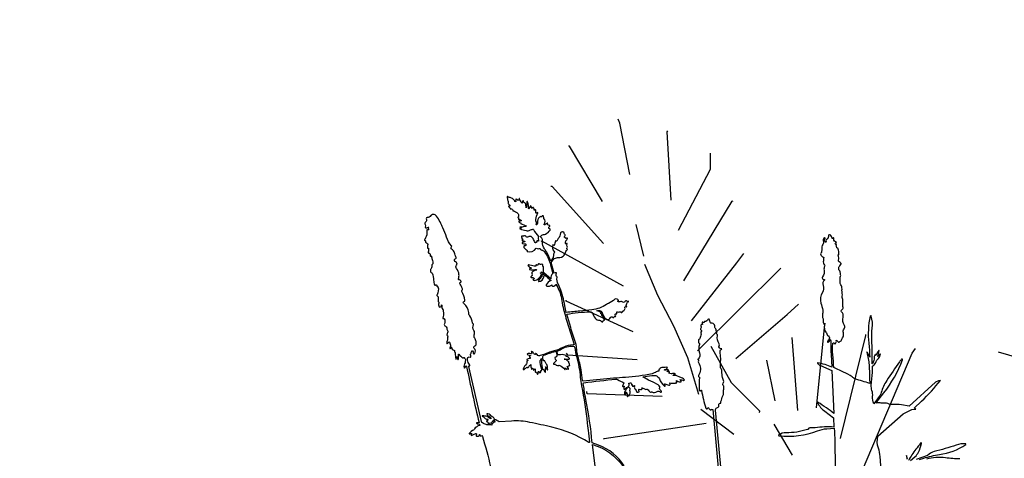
# Model space of a CAD drawing. Header units: centimetres. Extents: x -11246 to 29725, y -11714 to 13666.
# Tile 65 of 79: x 14345.74 to 14349.88, y 3615.3 to 3617.14. Entities that reach past the tile are written whole.
import ezdxf

# ---------------------------------------------------------------- set-up
doc = ezdxf.new("R2010")
doc.units = ezdxf.units.CM
doc.layers.add('0- Coupes', color=7, linetype='Continuous')

# ---------------------------------------------------------------- blocks, each defined once
blk = doc.blocks.new('A$C543A7BE2')
at = {"color": 0, "linetype": 'ByBlock', "lineweight": -2}
for p, q in [((-221.6, 227.97), (-221.86, 229.01)), ((-220.9, 214.94), (-221.6, 227.97)), ((-234.84, 224.08), (-235.1, 224.08)), ((-228.6, 209.25), (-234.84, 224.08)), ((-211.64, 207.12), (-210.25, 224.13)), ((-210.25, 224.13), (-209.99, 224.39)), ((-200.81, 213.42), (-200.3, 217.35)), ((-240.54, 214.74), (-240.8, 214.74)), ((-229.83, 198.85), (-240.54, 214.74)), ((-210.85, 199.52), (-200.81, 213.42)), ((-211.33, 186.81), (-196.62, 204.78)), ((-196.62, 204.78), (-196.37, 204.85)), ((-245, 201.56), (-245.26, 201.56)), ((-226.41, 187.63), (-245, 201.56)), ((-221.19, 202.39), (-220.39, 194.29)), ((-218.28, 184.09), (-220.39, 192.2)), ((-197.61, 189.36), (-195.52, 191.46)), ((-210.85, 176.62), (-197.61, 189.36)), ((-210.37, 169.05), (-186.96, 186.52)), ((-186.96, 186.52), (-186.96, 186.52)), ((-241.04, 185.88), (-241.04, 186.14)), ((-225.63, 175.97), (-241.04, 185.88)), ((-215.39, 175.99), (-218.28, 184.09)), ((-186.98, 174.85), (-183.87, 176.99)), ((-213.02, 167.62), (-215.39, 175.99)), ((-201.25, 165.83), (-186.98, 174.85)), ((-242.58, 172.53), (-242.85, 173.06)), ((-225.63, 168.96), (-242.58, 172.53)), ((-206.97, 169.71), (-203.2, 160.04)), ((-183.07, 150.81), (-178.23, 170.31)), ((-178.23, 170.31), (-177.97, 171.36)), ((-211.64, 158.24), (-213.02, 167.62)), ((-187.78, 150.81), (-186.6, 168.98)), ((-178.23, 142.42), (-168.29, 166.93)), ((-168.29, 166.93), (-168.29, 167.19)), ((-239.16, 162.34), (-239.16, 162.86)), ((-220.71, 158.99), (-239.16, 162.34)), ((-193.71, 164.28), (-193.05, 153.97)), ((-157.55, 160.93), (-156.51, 161.98)), ((-203.2, 160.04), (-197.16, 151.94)), ((-173.9, 133.85), (-157.55, 160.93)), ((-136.23, 158.24), (-116.2, 149.25)), ((-211.64, 154.55), (-204.34, 147.24)), ((-236.52, 150.57), (-236.78, 150.57)), ((-210.85, 150.81), (-236.52, 150.57)), ((-197.16, 151.94), (-197.42, 151.68)), ((-194.14, 148.3), (-190.73, 139.94))]:
    blk.add_line(p, q, dxfattribs=at)

msp = doc.modelspace()

# ---------------------------------------------------------------- linework, layer by layer
at = {"layer": '0- Coupes'}
for points in [[(14347.6204, 3614.28897, 0.000007), (14347.58654, 3614.02285, 0.1465995)], [(14348.28227, 3615.26667, 0.1669359), (14348.17409, 3615.354), (14348.14697, 3615.36385, 0.0305973), (14348.12045, 3615.54604, -0.0213146), (14348.11388, 3615.58594, 0.0223881), (14348.10947, 3615.61241, -0.4341639), (14348.11246, 3615.61669, -0.0160803), (14348.24694, 3615.63158, -0.1792052), (14348.25395, 3615.63035, 0.0267785), (14348.27992, 3615.61701, -0.3450311), (14348.28023, 3615.61517, 0.0304445), (14348.27488, 3615.60366, 0.4663678), (14348.27624, 3615.60117, 0.2573794), (14348.27988, 3615.60232, -0.7066738), (14348.28155, 3615.60157, -0.0299133), (14348.28003, 3615.59094, 0.35729), (14348.28089, 3615.58932, 0.3083733), (14348.28327, 3615.5898, -0.0311258), (14348.29082, 3615.59662, -0.3019786), (14348.29321, 3615.59683, -0.5060562), (14348.29363, 3615.59368, 0.0843895), (14348.28679, 3615.5844, 0.1136209), (14348.28264, 3615.56753, 0.6025163), (14348.28407, 3615.56675, 0.2070646), (14348.29025, 3615.5762, -0.7308136), (14348.29144, 3615.57637, -0.1401266), (14348.29393, 3615.56174, 0.3239745), (14348.29533, 3615.55927, 0.4449529), (14348.29666, 3615.55985, -0.0522265), (14348.29912, 3615.56523, -0.5884096), (14348.29946, 3615.56522, 0.0262634), (14348.30141, 3615.56191, 0.6662698), (14348.30336, 3615.56229, -0.045784), (14348.30673, 3615.57338, 0.1760547), (14348.307, 3615.58017, -0.1295739), (14348.30652, 3615.5892, 0.2303577), (14348.30519, 3615.59446, 0.1428555), (14348.30056, 3615.59754, -0.5964014), (14348.29965, 3615.60222, 0.1069979), (14348.30319, 3615.6067, 0.2870528), (14348.30293, 3615.60922, -0.1722534), (14348.30115, 3615.61462, 0.063495), (14348.30791, 3615.6165, -0.3427823), (14348.31058, 3615.61579, -0.213122), (14348.31203, 3615.60956, 0.5115899), (14348.31313, 3615.60839, 0.2356386), (14348.31456, 3615.60936, -0.7137016), (14348.31546, 3615.60919, -0.0198804), (14348.31613, 3615.6029, 0.4371444), (14348.31718, 3615.60205, 0.1258041), (14348.32436, 3615.60504, -0.4353469), (14348.32537, 3615.60268, 0.3401047), (14348.32885, 3615.58832, -0.1758315), (14348.33394, 3615.57993, 0.3338487), (14348.33739, 3615.57685, 0.1369149), (14348.34326, 3615.57796, 0.4090435), (14348.34413, 3615.58048, -0.1972772), (14348.34371, 3615.58842, -0.3919623), (14348.34551, 3615.58937, 0.1147587), (14348.3548, 3615.58907, 0.5683789), (14348.35636, 3615.59347, -0.7591903), (14348.35777, 3615.5955, -0.0546557), (14348.36948, 3615.58995, 0.2833662), (14348.3764, 3615.58995, -0.3466493), (14348.37889, 3615.58966, 0.0007826), (14348.39142, 3615.57724, 0.4590881), (14348.39569, 3615.57759, -0.3521999), (14348.39771, 3615.57814, 0.2630096), (14348.42069, 3615.58049, -0.4247916), (14348.43258, 3615.57824, 1.1212164), (14348.4373, 3615.58218, -0.0634715), (14348.4324, 3615.58822, -0.2780566), (14348.43227, 3615.59842, 0.2709002), (14348.43227, 3615.60023, 0.1289121), (14348.42478, 3615.60772), (14348.40413, 3615.6198), (14348.38376, 3615.62719), (14348.35978, 3615.64133), (14348.39844, 3615.64788), (14348.41513, 3615.64768, -0.0102422), (14348.42502, 3615.64038, -0.144601), (14348.4298, 3615.63378, 0.1348974), (14348.45156, 3615.60254, 0.7037516), (14348.45373, 3615.60382, 0.0515967), (14348.45129, 3615.61196, -0.6443128), (14348.45218, 3615.61292, -0.0208253), (14348.46916, 3615.60641, 0.5494626), (14348.47458, 3615.61009), (14348.47438, 3615.61664, 0.0432086), (14348.49635, 3615.61463, 0.6944067), (14348.49695, 3615.61622, -0.7476167), (14348.49722, 3615.6168, 0.0955238), (14348.50288, 3615.61705, 0.4192064), (14348.50381, 3615.6186, 0.0367644), (14348.50112, 3615.62656, 0.1781909), (14348.51268, 3615.62134, -0.026836), (14348.52008, 3615.62042, 0.5363433), (14348.52155, 3615.62194, 0.1458752), (14348.51736, 3615.62943, -0.7711127), (14348.51791, 3615.63039, -0.0022136), (14348.53186, 3615.62665, 0.6660756), (14348.53468, 3615.63027, 0.2029232), (14348.52739, 3615.63589, -0.0633771), (14348.51271, 3615.6418, 0.1455189), (14348.48608, 3615.64778, -0.0653357), (14348.49817, 3615.65461, 0.186023), (14348.48136, 3615.65497, -0.1547241), (14348.47918, 3615.65488, 0.0454129), (14348.46811, 3615.65686, -0.1719453), (14348.47178, 3615.66087, 0.558434), (14348.4719, 3615.66266, 0.2683631), (14348.46147, 3615.66363, -0.958508), (14348.46104, 3615.66446, -0.0409356), (14348.4693, 3615.66829, 0.6012482), (14348.46941, 3615.66915, 0.2234759), (14348.46039, 3615.67082, -0.0791344), (14348.45207, 3615.67, -0.4798564), (14348.45118, 3615.67125, -0.3364719), (14348.45226, 3615.67206, 0.2978103), (14348.46326, 3615.67915, 0.565668), (14348.46118, 3615.68211, -0.0179749), (14348.44617, 3615.68161, 0.1470302), (14348.43381, 3615.67793, 0.0996503), (14348.42923, 3615.6734, 0.2097225), (14348.42777, 3615.6653, 0.1629331), (14348.41318, 3615.66029, -0.1228536), (14348.41149, 3615.65956, 0.1154515), (14348.4055, 3615.65707, -0.1048183), (14348.39975, 3615.65453, -0.0360889), (14348.28748, 3615.63936, 0.0068212), (14348.2373, 3615.63554), (14348.10969, 3615.62409, -0.3529834), (14348.10685, 3615.6267, 0.0006291), (14348.10016, 3615.67078, 0.0357177), (14348.08719, 3615.72788, -0.067449), (14348.08127, 3615.76459, 0.0762255), (14348.07822, 3615.78157, -0.0104816), (14348.05662, 3615.8493), (14348.03991, 3615.90578), (14348.03991, 3615.90578, -0.0143594), (14348.08794, 3615.91201, -0.0356989), (14348.14086, 3615.91469, -0.2927116), (14348.14965, 3615.90676, 0.1577749), (14348.16451, 3615.88406, 0.1480829), (14348.17329, 3615.88051, -0.1747412), (14348.18875, 3615.8733, 0.4733567), (14348.19133, 3615.87357, -0.0000126), (14348.19391, 3615.87746, -0.2509768), (14348.19827, 3615.87981, 0.8673273), (14348.19863, 3615.88238, -0.4669781), (14348.19674, 3615.88665, 0.2383644), (14348.19672, 3615.88796, -0.0217341), (14348.19434, 3615.8931, 0.1999836), (14348.18892, 3615.89851, -0.3973683), (14348.18766, 3615.90129, 0.1516273), (14348.18774, 3615.90381, 0.3060163), (14348.18442, 3615.90664, -0.8049916), (14348.18407, 3615.91007, 0.6685834), (14348.18424, 3615.91238, 0.0495543), (14348.16723, 3615.91893, -0.5161095), (14348.19078, 3615.90793, 0.2503092), (14348.21032, 3615.88331, 0.2613648), (14348.2179, 3615.88409, 0.1306313), (14348.22446, 3615.89191, -0.5665195), (14348.23244, 3615.89273, 0.5665195), (14348.23883, 3615.89339, -0.3670316), (14348.24364, 3615.89559, 0.6663179), (14348.24572, 3615.89822, -0.1483731), (14348.24421, 3615.90525, -0.583421), (14348.24781, 3615.90691, 0.5724167), (14348.25134, 3615.90846, 0.1095008), (14348.25073, 3615.91436, -0.7432286), (14348.2525, 3615.9156, 0.2872797), (14348.26083, 3615.91472, -0.3204632), (14348.27017, 3615.91315, 0.6083312), (14348.27385, 3615.91431, -0.2614772), (14348.27961, 3615.92139, 0.4057815), (14348.28478, 3615.93283, -0.7513576), (14348.28981, 3615.93649, 0.976539), (14348.2919, 3615.93906, -0.2523041), (14348.29051, 3615.94264, -0.1315956), (14348.29602, 3615.95618, -0.2785198), (14348.29864, 3615.95722, 1.3089698), (14348.29839, 3615.95962, -0.2416655), (14348.29349, 3615.96015, 0.4192168), (14348.28384, 3615.95805, -0.4863998), (14348.27388, 3615.95703, 0.3201217), (14348.26711, 3615.95829, -0.2639516), (14348.25516, 3615.95925, -0.6854537), (14348.25578, 3615.96193, 0.6049815), (14348.25681, 3615.96484, 0.0731428), (14348.2517, 3615.96895, 0.3159407), (14348.24241, 3615.9682, -0.0535891), (14348.21631, 3615.9509, 0.0239323), (14348.20796, 3615.94604, -0.1165713), (14348.14567, 3615.92386), (14348.09547, 3615.91832, -0.007841), (14348.03801, 3615.91314, -0.044813), (14348.03175, 3615.9406, 0.0639643), (14348.01143, 3616.01636, 0.0230714), (14348.00456, 3616.0311, -0.1554683), (14347.99938, 3616.06063, 0.384093), (14347.9964, 3616.065, -0.3516584), (14347.99529, 3616.06644, -0.0373585), (14347.99654, 3616.0796, 0.1162963), (14347.99137, 3616.07916), (14347.9871, 3616.07777), (14347.98605, 3616.08159), (14347.97502, 3616.12317), (14347.98527, 3616.13855, -0.0723144), (14347.99211, 3616.14185, -0.0816054), (14348.01095, 3616.14455, 0.3434142), (14348.03303, 3616.16101, -0.1324499), (14348.04219, 3616.17659, 0.4749807), (14348.04191, 3616.17971, -0.1822864), (14348.041, 3616.18098, -0.2343664), (14348.04188, 3616.18525, 0.2913899), (14348.04238, 3616.19042, -0.2227039), (14348.04202, 3616.20142, 0.4982423), (14348.0412, 3616.20287, 0.1861596), (14348.03686, 3616.20181, -0.8724115), (14348.03423, 3616.20467, 0.2311696), (14348.03552, 3616.21003, -0.2746196), (14348.03691, 3616.21425, 0.1119187), (14348.04374, 3616.22361, 0.5221769), (14348.04262, 3616.22542, 0.1294389), (14348.03637, 3616.22412, -0.5133241), (14348.03581, 3616.22442, 0.1553227), (14348.03486, 3616.22642, 0.2310222), (14348.0312, 3616.22782, -0.4478342), (14348.03015, 3616.2288, -0.1734218), (14348.03257, 3616.23507, 0.4777959), (14348.03145, 3616.24123, -0.1880354), (14348.03008, 3616.24286, -0.0853584), (14348.02937, 3616.24732, 0.272704), (14348.02854, 3616.24878, -0.0870102), (14348.02491, 3616.25178, 0.4890003), (14348.01962, 3616.25154, -0.200175), (14348.01548, 3616.24896, 0.333792), (14348.01391, 3616.24732, -0.131552), (14348.00431, 3616.22331, 0.0437696), (14347.99787, 3616.21291, -0.3941595), (14347.99557, 3616.21206, -0.1575215), (14347.99397, 3616.21344, 0.6830877), (14347.99276, 3616.21323, -0.0745617), (14347.98617, 3616.19491, -0.1693629), (14347.98338, 3616.19753, 0.6577749), (14347.98158, 3616.1974, 0.2453328), (14347.98566, 3616.17011), (14347.98839, 3616.16636, 0.0925348), (14347.98405, 3616.15416), (14347.98242, 3616.14387), (14347.97304, 3616.12817, 0.0494635), (14347.9546, 3616.16773, 0.0297151), (14347.94582, 3616.18072, -0.2001155), (14347.93848, 3616.20847, 0.1153223), (14347.93736, 3616.22037, 0.165432), (14347.93038, 3616.22954, -0.3868132), (14347.92965, 3616.23253, -0.2692693), (14347.94218, 3616.24017, 0.1127198), (14347.95094, 3616.24236, 0.1293413), (14347.97038, 3616.25967, 0.2930174), (14347.97044, 3616.26352, 0.3169074), (14347.96592, 3616.26544, -0.4793309), (14347.96415, 3616.26689, -0.2094079), (14347.96836, 3616.27632, 0.6485796), (14347.96745, 3616.27907, -0.1243242), (14347.96053, 3616.28158, -0.4662027), (14347.95988, 3616.28791, 0.8354005), (14347.95917, 3616.28891, 0.0586358), (14347.9477, 3616.28173, -0.873276), (14347.9453, 3616.28401, 0.3461872), (14347.94423, 3616.30873, -0.165573), (14347.94318, 3616.31135, 0.0478175), (14347.9422, 3616.31791, 0.33323), (14347.93992, 3616.31976, 0.3436004), (14347.93493, 3616.31619, -0.7884757), (14347.93163, 3616.31636, 0.4880152), (14347.93042, 3616.31699, 0.2832696), (14347.91716, 3616.29717), (14347.91679, 3616.28714), (14347.91398, 3616.28119), (14347.91147, 3616.28147, 0.2792286), (14347.91237, 3616.29185, -0.1535792), (14347.91052, 3616.30379, -0.059294), (14347.91801, 3616.33085, 0.618296), (14347.91638, 3616.3327, 0.080325), (14347.91241, 3616.33094, -0.4220932), (14347.91058, 3616.33136, -0.218006), (14347.91012, 3616.33512, 0.1938948), (14347.90948, 3616.34379, 0.3044392), (14347.90826, 3616.34449, 0.1812707), (14347.9046, 3616.34283, -0.6107783), (14347.90304, 3616.34333, -0.0317076), (14347.90223, 3616.35145, 0.5173228), (14347.90124, 3616.3521, -0.5849901), (14347.89981, 3616.35326, 0.6600488), (14347.89759, 3616.3547, 0.0946614), (14347.89316, 3616.35032, 0.2001661), (14347.88928, 3616.36112, 0.6372881), (14347.88779, 3616.36065, -0.072248), (14347.88545, 3616.35237, 0.0572744), (14347.88438, 3616.35607, 0.6936241), (14347.88319, 3616.35602, -0.0153556), (14347.8799, 3616.34705, 0.0104703), (14347.87882, 3616.36216, 0.0724705), (14347.87486, 3616.37853, 0.8633003), (14347.87226, 3616.3779, -0.1056855), (14347.86928, 3616.35346, 0.0791899), (14347.86615, 3616.37162, 0.3121341), (14347.86081, 3616.37557, -0.3114678), (14347.85893, 3616.37696, -0.0562659), (14347.85805, 3616.38093, 0.3240422), (14347.85618, 3616.38301, 0.4170667), (14347.85483, 3616.38213, -0.031048), (14347.8525, 3616.37348, -0.6495473), (14347.85066, 3616.37331, -0.0130654), (14347.84101, 3616.39159, 0.7158368), (14347.83934, 3616.39137, -0.1579616), (14347.83801, 3616.38899, 0.2085373), (14347.83617, 3616.38479, -0.7016717), (14347.83506, 3616.38439, 0.1918958), (14347.82658, 3616.389, 0.5824882), (14347.82538, 3616.38738, -0.2310132), (14347.82528, 3616.3845, 0.2845167), (14347.8255, 3616.38121, -0.6469879), (14347.82409, 3616.37881, -0.3305201), (14347.82136, 3616.38133, 0.1997023), (14347.81841, 3616.3858, -0.1208308), (14347.81446, 3616.39017, 0.2427195), (14347.81152, 3616.39218, -0.1744923), (14347.80491, 3616.39552, 0.3047274), (14347.79938, 3616.39677, -0.300219), (14347.79566, 3616.39758, 0.0688119), (14347.79126, 3616.401, 0.5603509), (14347.789, 3616.39977, 0.1709699), (14347.79123, 3616.39225, -0.3858675), (14347.79092, 3616.3894, 0.3861329), (14347.79056, 3616.38611, -0.2010509), (14347.79349, 3616.37362, 0.1900919), (14347.7944, 3616.36935, 0.1480963), (14347.79865, 3616.36584, -0.4114948), (14347.80071, 3616.36086, -0.3736998), (14347.79903, 3616.36001, 0.1420107), (14347.79634, 3616.35992, 0.5667972), (14347.79584, 3616.35772, 0.0383844), (14347.8011, 3616.35342, -0.3229564), (14347.80218, 3616.35034, 0.6404343), (14347.80473, 3616.34811, -0.5239199), (14347.81265, 3616.34331, 0.3439967), (14347.81576, 3616.33979, -0.0846572), (14347.82433, 3616.33662, -0.0817161), (14347.83504, 3616.32785, -0.364944), (14347.83535, 3616.31393, 0.3450449), (14347.83532, 3616.31153, 0.3073398), (14347.83778, 3616.31071, -0.6453532), (14347.83833, 3616.31005, 0.0210092), (14347.83673, 3616.30634, 0.393844), (14347.83764, 3616.30409, 0.1274008), (14347.84171, 3616.30335, -0.1839195), (14347.84401, 3616.30266, 0.0744962), (14347.84766, 3616.30063, -0.6819171), (14347.84769, 3616.29894, -0.0338795), (14347.83965, 3616.29626, 0.4854809), (14347.83879, 3616.2943, 0.2969589), (14347.84631, 3616.29018, -0.7893226), (14347.84693, 3616.28823, 0.6404326), (14347.84721, 3616.28578, -0.025647), (14347.87053, 3616.27672, -0.0336564), (14347.8619, 3616.27384, -0.0826873), (14347.84267, 3616.27211, 0.8232671), (14347.84236, 3616.27097, -0.0050754), (14347.84983, 3616.26716, -0.0202667), (14347.84354, 3616.26647, 0.8638918), (14347.84334, 3616.264, -0.0100655), (14347.86952, 3616.25749, 0.1850473), (14347.88508, 3616.25909, -0.0864355), (14347.89762, 3616.26291, -0.2963812), (14347.89969, 3616.2619, 0.0373603), (14347.92109, 3616.23169, 0.1005226), (14347.92157, 3616.2129, 0.2117054), (14347.91477, 3616.2148, 0.4524201), (14347.9137, 3616.21315, -0.0961883), (14347.91404, 3616.20901, -0.517084), (14347.91255, 3616.20818, 0.5796018), (14347.91064, 3616.20686, -0.4388872), (14347.90978, 3616.20593, -0.2366119), (14347.90725, 3616.20721, -0.0805106), (14347.89869, 3616.22365, 0.2100507), (14347.89521, 3616.22751, -0.1858332), (14347.89142, 3616.23135, 0.4562379), (14347.887, 3616.23273, -0.1599908), (14347.88404, 3616.23201, 0.1482793), (14347.87856, 3616.23082, -0.3768674), (14347.86734, 3616.23325, 0.2264466), (14347.86339, 3616.23535, -0.2674873), (14347.86105, 3616.23684, 0.5433946), (14347.86021, 3616.23691, 0.0018958), (14347.85779, 3616.23383, -0.2859556), (14347.85649, 3616.23335, 0.0855589), (14347.84996, 3616.23357, 0.3845386), (14347.84904, 3616.23246, 0.2030251), (14347.85119, 3616.22784, -0.3912277), (14347.85136, 3616.22598, 0.3238395), (14347.85129, 3616.22359, 0.2275562), (14347.85387, 3616.22209, -0.8149756), (14347.85423, 3616.21921, 0.1963464), (14347.85232, 3616.21754, 0.5563208), (14347.85413, 3616.21457, -0.1202362), (14347.86275, 3616.2124, -0.6175262), (14347.86269, 3616.20984, -0.0619538), (14347.85341, 3616.20678, 0.8499637), (14347.85353, 3616.20313, -0.0225233), (14347.86597, 3616.20095, -0.3742252), (14347.86891, 3616.19697, -0.4752433), (14347.86398, 3616.19358, 0.4210658), (14347.85992, 3616.19128, 0.2960613), (14347.86265, 3616.18291, -0.0039884), (14347.8738, 3616.17374, -0.5476393), (14347.87363, 3616.17242, 0.6675267), (14347.87376, 3616.16975, 0.349512), (14347.91195, 3616.18269, 0.1872844), (14347.9279, 3616.18254, 0.3260044), (14347.93481, 3616.17522, -0.1988628), (14347.94682, 3616.16739, -0.0855929), (14347.97196, 3616.1126), (14347.98163, 3616.07616, 0.2878236), (14347.97298, 3616.05438), (14347.94304, 3616.07918, -0.264381), (14347.94193, 3616.08203, 0.0622405), (14347.94238, 3616.10408, 0.413153), (14347.9406, 3616.10552, -0.5213204), (14347.93959, 3616.1067, 0.1868049), (14347.9389, 3616.11253, 0.4021139), (14347.93081, 3616.11519, -0.2884597), (14347.92627, 3616.11572, 0.0934471), (14347.9228, 3616.11757, 0.6783279), (14347.92036, 3616.11457, -0.3523123), (14347.92003, 3616.11264, -0.3572891), (14347.91335, 3616.11238, 0.7072641), (14347.91043, 3616.11045, -0.3237547), (14347.9095, 3616.10815, -0.2152991), (14347.90282, 3616.10722, 0.0245556), (14347.87918, 3616.11293, 0.7276072), (14347.87737, 3616.10963, 0.104356), (14347.89159, 3616.09978, -0.8612275), (14347.89131, 3616.09868, 0.2083017), (14347.88341, 3616.09614, 0.5573091), (14347.88381, 3616.09378, 0.1831887), (14347.90542, 3616.09326, -0.2051049), (14347.91111, 3616.09288), (14347.91416, 3616.09134, 0.1727062), (14347.8932, 3616.08102, 0.4668119), (14347.89361, 3616.07705, -0.3910938), (14347.89427, 3616.07422, 0.2626598), (14347.89426, 3616.06823, -0.4442627), (14347.89356, 3616.06615, 0.0652192), (14347.88967, 3616.06381, 0.3938143), (14347.88931, 3616.06142, 0.2450969), (14347.89279, 3616.05957, -0.0598164), (14347.90086, 3616.05853, -0.3488278), (14347.90277, 3616.05602, -0.4403879), (14347.898, 3616.05181, 0.6276227), (14347.89747, 3616.05096, 0.2468358), (14347.90287, 3616.04784, 0.2468852), (14347.9241, 3616.05795, 0.0024509), (14347.93352, 3616.07069, 0.3725664), (14347.93322, 3616.07444, 0.0240536), (14347.92973, 3616.07756, -0.7029793), (14347.93061, 3616.08008, 0.3552699), (14347.93366, 3616.08262), (14347.93389, 3616.08376), (14347.94387, 3616.07329), (14347.9435, 3616.07282, -0.2946948), (14347.93966, 3616.0724, 0.2290513), (14347.93682, 3616.07244, 0.6330651), (14347.93679, 3616.06804, -0.5740258), (14347.93696, 3616.06598, 0.0747098), (14347.93038, 3616.05974, 0.0646443), (14347.92142, 3616.04457, 0.5363023), (14347.92224, 3616.04332, 0.3932167), (14347.94357, 3616.06291, -0.1730039), (14347.94704, 3616.07066, 0.012689), (14347.97427, 3616.04756, 0.2020435), (14347.95414, 3616.02855, 0.452352), (14347.95647, 3616.02353, 0.2863503), (14347.97735, 3616.02933, 0.1541161), (14347.9788, 3616.02437, 0.2904765), (14347.98248, 3616.02275, 0.2363571), (14347.99475, 3616.03142, -0.0971449), (14348.01752, 3615.97139, 0.0278294), (14348.03428, 3615.89795, 0.0068713), (14348.05572, 3615.82709), (14348.07132, 3615.77797, -0.1273083), (14348.06641, 3615.77641, 0.0888122), (14348.02727, 3615.76709, 0.0247582), (14348.01401, 3615.76051, -0.0524491), (14347.99791, 3615.75361, -0.015858), (14347.97755, 3615.74801, 0.041023), (14347.95761, 3615.74143, -0.0166823), (14347.93869, 3615.73415, -0.0232017), (14347.9278, 3615.73092, -0.0632794), (14347.92276, 3615.73034, -0.3254793), (14347.91501, 3615.73612, 0.4244148), (14347.90862, 3615.73935, 0.4531547), (14347.90824, 3615.73841, -0.2238481), (14347.90829, 3615.73631, -0.3185323), (14347.90682, 3615.73542, -0.2825369), (14347.90267, 3615.73843, 0.2112388), (14347.89164, 3615.74896, 0.5431914), (14347.89073, 3615.74827, 0.1099003), (14347.89223, 3615.74331, -0.3526035), (14347.89145, 3615.73866, -0.300083), (14347.88852, 3615.73824, 0.2123456), (14347.87492, 3615.73853, 0.2944636), (14347.87403, 3615.73723, 0.372866), (14347.87604, 3615.73479, -0.0487448), (14347.88637, 3615.73194, -0.6597765), (14347.88645, 3615.73006, -0.0073451), (14347.88309, 3615.72853, 0.5117967), (14347.8827, 3615.72672, -0.0211458), (14347.8861, 3615.72262, -0.5991552), (14347.88439, 3615.71888, 0.1500971), (14347.87296, 3615.71459, 0.5432766), (14347.87315, 3615.71224, -0.0041888), (14347.87553, 3615.71093, -0.6029558), (14347.87549, 3615.70918, 0.3445341), (14347.87234, 3615.70259, -0.2521397), (14347.8706, 3615.69644, 0.107002), (14347.85696, 3615.67456, 0.5578871), (14347.85851, 3615.67262, 0.1479982), (14347.86239, 3615.67433, -0.0247588), (14347.87344, 3615.68289, -0.4246212), (14347.87452, 3615.68268, -0.2403732), (14347.87478, 3615.68006, 0.6589594), (14347.87537, 3615.67949, 0.1796271), (14347.88008, 3615.68383, -0.1510971), (14347.88921, 3615.69325, 0.1546902), (14347.8921, 3615.67466, 0.4597539), (14347.8933, 3615.67436, 0.1961182), (14347.89532, 3615.67752, -0.7331451), (14347.89692, 3615.67772, -0.0155707), (14347.89989, 3615.67067, 0.4933117), (14347.90146, 3615.6702, 0.1297811), (14347.90482, 3615.67432, -0.7587604), (14347.90681, 3615.67402, -0.0499734), (14347.90703, 3615.66333, 0.5251623), (14347.91008, 3615.66084, -0.2542132), (14347.91244, 3615.66033, -0.1574699), (14347.91623, 3615.6541, 0.5686601), (14347.91892, 3615.65326, 0.29639), (14347.92042, 3615.65883, -0.1632056), (14347.92046, 3615.66308, -0.3026756), (14347.92158, 3615.66393, -0.4135763), (14347.92335, 3615.66237, 0.4661641), (14347.92619, 3615.66028, -0.2533642), (14347.92842, 3615.65969, 0.5554147), (14347.93011, 3615.66014, 0.0837805), (14347.93092, 3615.6663, -0.3912053), (14347.93296, 3615.66867, 0.4398369), (14347.93483, 3615.67126, 0.0060957), (14347.92819, 3615.70172, -0.2784522), (14347.93315, 3615.71689), (14347.93601, 3615.71936, -0.0725782), (14347.93538, 3615.71556, 0.1391058), (14347.9346, 3615.69021, -0.0189963), (14347.93781, 3615.67494, 0.5538123), (14347.94056, 3615.67382, -0.4934728), (14347.94254, 3615.67321, -0.0142387), (14347.94458, 3615.66727, 0.2374706), (14347.94962, 3615.66206, 0.6013243), (14347.95099, 3615.66332, -0.1421856), (14347.95138, 3615.67968, 0.2355369), (14347.95078, 3615.68347, -0.942333), (14347.95167, 3615.68419, -0.156226), (14347.95316, 3615.68093, 0.2393672), (14347.95966, 3615.67117, 0.6395784), (14347.96044, 3615.67173, -0.0418413), (14347.95936, 3615.68175, 0.1623625), (14347.95391, 3615.69683, -0.1001477), (14347.94828, 3615.70793, 0.520882), (14347.94442, 3615.7093, -0.4400686), (14347.94325, 3615.70955, -0.1760643), (14347.93998, 3615.7272, -0.2535175), (14347.94414, 3615.73254, -0.0463015), (14347.9913, 3615.74816), (14347.99486, 3615.74899), (14347.99811, 3615.73494), (14347.9982, 3615.73074, -0.3454168), (14347.9922, 3615.72427, 0.3765942), (14347.98953, 3615.72104, 0.2658855), (14347.99514, 3615.71185, -0.5446588), (14347.99533, 3615.70913, 0.0873221), (14347.98448, 3615.69756, 0.4781942), (14347.98524, 3615.6952, 0.2029917), (14347.99135, 3615.69541, -0.4654937), (14347.99283, 3615.69473, 0.2258334), (14347.99594, 3615.69108, 0.1632195), (14348.0064, 3615.69009, -0.1626585), (14348.01099, 3615.68965, -0.1287007), (14348.03176, 3615.67311, 0.6145296), (14348.03317, 3615.67336, 0.2470115), (14348.0321, 3615.67897, -0.8059633), (14348.03252, 3615.67949, -0.0989838), (14348.03828, 3615.67496, 0.5244202), (14348.04026, 3615.67516, -0.3439123), (14348.04137, 3615.67563, -0.0397876), (14348.04668, 3615.67378, 0.6236283), (14348.04784, 3615.67476, 0.1449924), (14348.04258, 3615.6837, -0.4466783), (14348.0426, 3615.68492, -0.156772), (14348.05211, 3615.68893, 0.4213465), (14348.05302, 3615.69005, 0.1338787), (14348.04958, 3615.69869, -0.2451777), (14348.04895, 3615.70253, 0.3848591), (14348.04737, 3615.70609, -0.1273481), (14348.04299, 3615.70957, 0.2685209), (14348.02905, 3615.71546, -0.9956314), (14348.02895, 3615.71627, -0.0931508), (14348.04053, 3615.71566, 0.1430861), (14348.04412, 3615.71583, -0.1186138), (14348.04961, 3615.71635, 0.6065382), (14348.05101, 3615.71829, 0.250818), (14348.03746, 3615.72779, -0.7994477), (14348.03726, 3615.72972, 0.6903175), (14348.03732, 3615.73146, 0.1263694), (14348.01425, 3615.73493), (14348.00223, 3615.7337), (14347.99781, 3615.74973, 0.0663822), (14348.01605, 3615.75788, -0.1479493), (14348.0667, 3615.77129, -0.379409), (14348.07414, 3615.76421, 0.0500261), (14348.08118, 3615.72668, -0.0526035), (14348.0972, 3615.63875, 0.0311998), (14348.10193, 3615.60452, -0.0226048), (14348.12653, 3615.44671, -0.0004617), (14348.13109, 3615.40485), (14348.13522, 3615.36655, -0.5465073), (14348.1324, 3615.36523, 0.0842649), (14347.97737, 3615.43004, 0.0064755), (14347.8851, 3615.45018, 0.0658962), (14347.80742, 3615.45565), (14347.75569, 3615.45247, 0.0320731), (14347.7366, 3615.46235, -0.2834751), (14347.73569, 3615.46367, 0.3172128), (14347.72813, 3615.47327, -0.1603328), (14347.72105, 3615.47819, 0.2414766), (14347.70361, 3615.48665, 0.2922531), (14347.70958, 3615.47721, -0.1298433), (14347.71947, 3615.46894), (14347.72245, 3615.46473, -0.2235321), (14347.71281, 3615.46906, 0.2193425), (14347.69578, 3615.47685, -0.0558296), (14347.68545, 3615.47798, 0.9182573), (14347.68486, 3615.4761, -0.1228936), (14347.69449, 3615.46899, 0.2145114), (14347.70506, 3615.46379, -0.2182524), (14347.70744, 3615.4626, -0.4765224), (14347.70645, 3615.45803, 0.0902292), (14347.70254, 3615.45507, 0.4492873), (14347.70267, 3615.45387, 0.186284), (14347.70516, 3615.45322, -0.3872897), (14347.70838, 3615.45089, -0.0586019), (14347.70866, 3615.44776, 0.4673339), (14347.70973, 3615.4468, -0.0309367), (14347.72089, 3615.44778, 0.2746835), (14347.72526, 3615.45053, -0.1054656), (14347.72813, 3615.45406, 0.1185617), (14347.73111, 3615.45792, -0.4793011), (14347.73449, 3615.45881, -0.0358683), (14347.73662, 3615.45698, -0.3576034), (14347.73717, 3615.45159, -0.3508993), (14347.73407, 3615.45059, 0.5227566), (14347.73098, 3615.44848, -0.3108971), (14347.73015, 3615.44729, 0.1244672), (14347.72702, 3615.44513, 0.2346724), (14347.72538, 3615.43888, 0.0022122), (14347.70627, 3615.4398, -0.0788948), (14347.70108, 3615.44086, -0.031946), (14347.68563, 3615.44779, -0.2175457), (14347.68125, 3615.45349), (14347.62741, 3615.68577, -0.5998439), (14347.63013, 3615.68808, 0.6297705), (14347.63229, 3615.69007, 0.0776798), (14347.62869, 3615.69745, -0.1727647), (14347.62273, 3615.7192, -0.5466439), (14347.63358, 3615.72506, 0.5763892), (14347.63616, 3615.72661, 0.0433736), (14347.6353, 3615.73495, -0.1824305), (14347.63589, 3615.73831, 0.0878768), (14347.64016, 3615.74974, -0.5351107), (14347.64319, 3615.75104, -0.3202265), (14347.64656, 3615.74244, 0.8356565), (14347.65277, 3615.73964, 0.3699446), (14347.65043, 3615.76165, -0.4337537), (14347.65046, 3615.76919, -0.0274341), (14347.65737, 3615.77493, 0.3630099), (14347.65894, 3615.78145, -0.1522525), (14347.65841, 3615.78478, 0.0675086), (14347.65845, 3615.78986, 0.1265217), (14347.65261, 3615.80459, -0.2620093), (14347.65101, 3615.81823, 0.2422166), (14347.64949, 3615.83726, -0.233109), (14347.64716, 3615.86132, 0.4103919), (14347.6451, 3615.86597, -0.2732561), (14347.64291, 3615.86876, 0.1134869), (14347.63179, 3615.89871, -0.1377934), (14347.62736, 3615.91266, 0.2411035), (14347.60675, 3615.94977, -0.616396), (14347.60785, 3615.95851, 0.3641891), (14347.61131, 3615.9644, 0.0831228), (14347.59881, 3616.00048, -0.3385789), (14347.59992, 3616.00765, 0.2760342), (14347.60107, 3616.01184, 0.0914898), (14347.59104, 3616.03242, -0.527267), (14347.59368, 3616.04002, 0.440241), (14347.59537, 3616.0433, 0.2734789), (14347.58644, 3616.05057, -0.4747579), (14347.58419, 3616.05437, 0.1111945), (14347.58657, 3616.07255, 0.1481915), (14347.57662, 3616.09705, -0.3563496), (14347.57669, 3616.1117, 0.552088), (14347.57216, 3616.1254, -0.7035719), (14347.57088, 3616.13787, 0.4190295), (14347.57375, 3616.14625, -0.0594259), (14347.56773, 3616.16304, 0.2095621), (14347.55566, 3616.1793, -0.5141705), (14347.55469, 3616.18868, 0.4123022), (14347.55501, 3616.19348, -0.1005627), (14347.53466, 3616.22934, 0.0291401), (14347.51914, 3616.26889, 0.0033232), (14347.51338, 3616.28116, 0.003041), (14347.5071, 3616.2941, 0.0425234), (14347.4926, 3616.31815, 0.5338344), (14347.46529, 3616.31712, -0.2906223), (14347.45652, 3616.31286, 0.5599003), (14347.44942, 3616.30376, -0.3344153), (14347.44633, 3616.29332, 0.3686064), (14347.44387, 3616.28268, -0.1909401), (14347.44498, 3616.27186, 0.7195843), (14347.44978, 3616.26859, -0.1583858), (14347.45828, 3616.27155, -0.9216851), (14347.45844, 3616.26999, 0.420032), (14347.45702, 3616.26789, -0.0054061), (14347.45825, 3616.26157, -0.3051795), (14347.45752, 3616.25988, -0.3249297), (14347.4539, 3616.2601, 0.6339362), (14347.45138, 3616.25891, -0.0028649), (14347.45132, 3616.24668, -0.1593021), (14347.4423, 3616.22012, 0.5678791), (14347.44431, 3616.21524, -0.5664749), (14347.44587, 3616.21147, 0.3929411), (14347.44622, 3616.20826, 0.035383), (14347.45424, 3616.20228, -0.3577229), (14347.45546, 3616.19853, 0.107794), (14347.45414, 3616.19032, -0.061991), (14347.45373, 3616.18424, 0.7772987), (14347.45599, 3616.18317, -0.6357833), (14347.45803, 3616.18264, -0.1322594), (14347.45681, 3616.16686, 0.5525623), (14347.46, 3616.16282, -0.3169151), (14347.46354, 3616.16086, -0.1289533), (14347.46524, 3616.15228, 0.5137287), (14347.46771, 3616.15026, -0.4858574), (14347.47151, 3616.14744, 0.0784144), (14347.47456, 3616.13107, -0.0554526), (14347.47725, 3616.11959, -0.2799816), (14347.47602, 3616.1169, 0.2876609), (14347.47189, 3616.10747, -0.2432837), (14347.46782, 3616.09558, 0.2966031), (14347.46648, 3616.08984, -0.1006911), (14347.46735, 3616.08387, 0.3722593), (14347.46957, 3616.081, -0.2468061), (14347.47334, 3616.07793, -0.0955511), (14347.4798, 3616.0479, 0.0952402), (14347.48382, 3616.02913, 0.4955565), (14347.48755, 3616.02818, -0.1288343), (14347.48902, 3616.02883, -0.5282619), (14347.49379, 3616.02379, 0.6148615), (14347.49649, 3616.02159, -0.4555403), (14347.4983, 3616.02074, -0.2047959), (14347.49411, 3615.98702, 0.4661697), (14347.49615, 3615.98133, -0.3071739), (14347.49858, 3615.97793, -0.0173207), (14347.49845, 3615.96359, 0.2001134), (14347.50131, 3615.95575, -0.2965427), (14347.50197, 3615.9519, 0.2688547), (14347.50376, 3615.93682, 0.3893472), (14347.50886, 3615.93587, 0.0844439), (14347.51309, 3615.93963, 0.4100982), (14347.51268, 3615.94362, -1.0227577), (14347.51321, 3615.94424, -0.268337), (14347.51417, 3615.94127, 0.255017), (14347.51882, 3615.92548, -0.2162994), (14347.52036, 3615.92139, 0.0678745), (14347.5209, 3615.91348, -0.1499211), (14347.51865, 3615.88934, 0.7432972), (14347.52137, 3615.88713, -0.4292986), (14347.52439, 3615.88647, -0.2516247), (14347.52551, 3615.86453, 0.448421), (14347.5295, 3615.85512, -0.2966735), (14347.53509, 3615.84804, 0.087922), (14347.53802, 3615.83727, -0.265327), (14347.53699, 3615.82396, 0.3639378), (14347.53803, 3615.81386, -0.354754), (14347.53896, 3615.80609, 0.2402676), (14347.53833, 3615.79931, -0.2134438), (14347.53819, 3615.79597, 0.1147063), (14347.53515, 3615.78314, 0.6043122), (14347.53821, 3615.78151, 0.1343385), (14347.54343, 3615.78764, -0.2433426), (14347.54475, 3615.78866, -0.4071483), (14347.54718, 3615.78702, 0.0345712), (14347.54942, 3615.77898, -0.2046107), (14347.54836, 3615.76215, 0.6652715), (14347.54947, 3615.76085, 0.2966309), (14347.55352, 3615.76583, -0.8434031), (14347.55474, 3615.7659, 0.2561428), (14347.56557, 3615.7539, -0.3585787), (14347.56795, 3615.74999, 0.2793804), (14347.5702, 3615.74471, -0.3482521), (14347.57105, 3615.74171, 0.0998495), (14347.57064, 3615.7396, 0.0562389), (14347.57332, 3615.71704, 0.6633496), (14347.57448, 3615.71684, 0.1510084), (14347.57701, 3615.72603, -0.9313332), (14347.57824, 3615.72615, 0.0451782), (14347.58134, 3615.71464, 0.6131196), (14347.58281, 3615.71447, 0.2220774), (14347.58441, 3615.72499, -0.1844248), (14347.58494, 3615.73175, 0.3044632), (14347.58441, 3615.73528, -1.0733038), (14347.58611, 3615.73663, 0.1293117), (14347.60322, 3615.72175, 0.2880118), (14347.60542, 3615.72198, -0.4924767), (14347.61041, 3615.72069, 0.0474312), (14347.61398, 3615.71412, -0.2904152), (14347.6141, 3615.70987, 0.1773042), (14347.61327, 3615.70548, -0.1894194), (14347.61227, 3615.70078, 0.2005553), (14347.6083, 3615.67997, 0.6071068), (14347.61066, 3615.67931, 0.1031068), (14347.61379, 3615.68444, -0.1728657), (14347.616, 3615.68716, -0.5206861), (14347.61872, 3615.68596, 0.0113514), (14347.67147, 3615.44841, -0.0545242), (14347.66128, 3615.44828, 0.643858), (14347.66049, 3615.44691, 0.2042793), (14347.66605, 3615.44352, -0.159718), (14347.67529, 3615.43894, -0.6249975), (14347.67484, 3615.43758, 0.1582722), (14347.66218, 3615.43156, -0.1462734), (14347.65829, 3615.42959, 0.3258732), (14347.65221, 3615.42324, -0.2622206), (14347.64821, 3615.41793, 0.1197285), (14347.6297, 3615.40387, 0.4893205), (14347.63014, 3615.402, 0.1741091), (14347.63343, 3615.40171, 0.0138257), (14347.64056, 3615.40379, -0.6673914), (14347.64119, 3615.40305, -0.0422108), (14347.63763, 3615.39731, 0.5796588), (14347.63841, 3615.39551, 0.1923309), (14347.64426, 3615.39713, -0.1293498), (14347.65809, 3615.40287, -0.4339708), (14347.65996, 3615.40134, -0.1295363), (14347.6589, 3615.39582, 0.424747), (14347.66022, 3615.3923, 0.4477953), (14347.67324, 3615.39829, -0.6631575), (14347.67452, 3615.39842, -0.2613798), (14347.6745, 3615.39598, 0.4274433), (14347.67528, 3615.39334, 0.2526762), (14347.67966, 3615.39343), (14347.68325, 3615.39545), (14347.68543, 3615.39126, -0.0303424), (14347.74529, 3615.13383)], [(14349.36632, 3615.21279), (14349.35905, 3615.30661, 0.067348), (14349.35151, 3615.34171, -0.1561915), (14349.3497, 3615.3914), (14349.45551, 3615.48572), (14349.49194, 3615.50414), (14349.50852, 3615.50629), (14349.50233, 3615.5106), (14349.53301, 3615.53932, 0.0417833), (14349.61213, 3615.62691), (14349.60439, 3615.62517), (14349.59211, 3615.61926), (14349.48149, 3615.51803), (14349.44907, 3615.52372, 0.074984), (14349.40647, 3615.52474, -0.158387), (14349.39638, 3615.52666, 0.1558567), (14349.3751, 3615.53082, -0.0916788), (14349.35833, 3615.53195, 0.1563051), (14349.34033, 3615.53086), (14349.37428, 3615.57419, 0.0737843), (14349.45332, 3615.71313, 0.8028562), (14349.44922, 3615.71587, 0.0529982), (14349.43966, 3615.70451, -0.0007861), (14349.38631, 3615.62577, 0.0860418), (14349.3637, 3615.57585, -0.0857205), (14349.35889, 3615.5652), (14349.3321, 3615.52845, -0.134825), (14349.32731, 3615.55939, 0.1148497), (14349.32448, 3615.58392, -0.1057995), (14349.32151, 3615.60621, -0.0027507), (14349.32607, 3615.66044, 0.0439887), (14349.32611, 3615.68447, -0.2735287), (14349.32771, 3615.68782, 0.1368522), (14349.34027, 3615.70244, -0.0737481), (14349.35141, 3615.71926, 0.1429117), (14349.36006, 3615.73726, 0.6989972), (14349.35848, 3615.73815, 0.1070991), (14349.35031, 3615.72745, -0.8923095), (14349.34855, 3615.72804, -0.0138415), (14349.35425, 3615.75143, 0.80467), (14349.3529, 3615.75214, 0.0826917), (14349.34082, 3615.73165, -0.1977024), (14349.33952, 3615.73517, 0.7741207), (14349.3374, 3615.7358, 0.1261802), (14349.33371, 3615.72358, -0.1002088), (14349.32709, 3615.69681, -0.8143899), (14349.32485, 3615.69735, 0.0115341), (14349.32541, 3615.74729, 0.0079655), (14349.32403, 3615.79713, -0.0381452), (14349.32562, 3615.84613, 0.0957119), (14349.32138, 3615.89765, 0.7796125), (14349.31683, 3615.89753, 0.0864243), (14349.31137, 3615.78279, -0.0335254), (14349.31475, 3615.72453, 0.0710288), (14349.30441, 3615.74583, 0.8748208), (14349.30215, 3615.74471, -0.0685616), (14349.31227, 3615.69214, -0.0058134), (14349.31468, 3615.63425), (14349.31531, 3615.61339, 0.018766), (14349.25314, 3615.63268, 0.0241427), (14349.24055, 3615.64113, 0.0535941), (14349.20509, 3615.66189), (14349.16357, 3615.68056, 0.0184554), (14349.15989, 3615.73485, -0.050548), (14349.15972, 3615.78125, -0.2220793), (14349.16136, 3615.78402, -0.4907332), (14349.16683, 3615.78225, 0.5940766), (14349.17123, 3615.78157, 0.2065245), (14349.17433, 3615.79397, -0.6479301), (14349.17628, 3615.79526, -0.1194879), (14349.18251, 3615.7888, 0.4794248), (14349.18649, 3615.7882, -0.0808226), (14349.1917, 3615.79165, 0.1973303), (14349.19645, 3615.79668, -0.039446), (14349.20265, 3615.80961, 0.2270573), (14349.20399, 3615.8265, -0.2894527), (14349.20739, 3615.8436, 0.3527719), (14349.20854, 3615.85774, -0.2233611), (14349.2029, 3615.89321, 0.2902296), (14349.19637, 3615.9157, -0.3914641), (14349.19574, 3615.92186, -0.0670308), (14349.2017, 3615.92791, 0.3082378), (14349.20332, 3615.93287, -0.0711694), (14349.20203, 3615.94194, -0.0137758), (14349.20248, 3615.95816, 0.123807), (14349.1992, 3615.97516, -0.2070293), (14349.19901, 3615.98185, 0.1603785), (14349.19965, 3615.99232, -0.0773361), (14349.19826, 3616.00591, 0.0378501), (14349.19803, 3616.01567, 0.1355978), (14349.19167, 3616.03214, -0.2254146), (14349.19046, 3616.03823, 0.1121749), (14349.1907, 3616.0475, -0.1432055), (14349.1923, 3616.06605, 0.152355), (14349.19262, 3616.07071, -0.0446248), (14349.19079, 3616.08327, 0.2162454), (14349.18681, 3616.09087, -0.2089265), (14349.18454, 3616.09507, -0.1831574), (14349.18864, 3616.10939, 0.008649), (14349.19417, 3616.11707, 0.3698506), (14349.19386, 3616.12009, 0.0505306), (14349.18622, 3616.126, -0.3381625), (14349.18353, 3616.13315, 0.1962639), (14349.18165, 3616.15265, -0.4917576), (14349.1831, 3616.1558, 0.3320818), (14349.18503, 3616.15807, 0.0851602), (14349.18271, 3616.1795, 0.1776964), (14349.18092, 3616.18196, -0.1418899), (14349.1745, 3616.18959, -0.2550903), (14349.17507, 3616.19649, 0.6960575), (14349.17359, 3616.1985, -0.3802687), (14349.17036, 3616.20005, -0.459794), (14349.17341, 3616.20614, 0.7319502), (14349.17361, 3616.20927, -0.0032219), (14349.1703, 3616.21058, -0.3989043), (14349.16396, 3616.22445, 0.4161772), (14349.16307, 3616.22625, 0.3486708), (14349.15908, 3616.2248, -0.623247), (14349.15724, 3616.22498, 0.1043122), (14349.14816, 3616.23923, 0.4816482), (14349.14293, 3616.23869, 0.1554483), (14349.14107, 3616.23174, -0.2862656), (14349.13528, 3616.22144, 0.3507793), (14349.13124, 3616.21174, -0.8925607), (14349.1271, 3616.21002, -0.2604205), (14349.12714, 3616.22387, 0.9161074), (14349.12311, 3616.22663, 0.2568683), (14349.1203, 3616.21154, -0.2585242), (14349.11794, 3616.19909, 0.2668848), (14349.11406, 3616.17673, -0.3327715), (14349.11298, 3616.17313, 0.3222294), (14349.11165, 3616.16901, -0.2876915), (14349.10994, 3616.16229, 0.3312311), (14349.1088, 3616.1556, 0.2050774), (14349.12039, 3616.14593, -0.66791), (14349.12072, 3616.14272, 0.3023278), (14349.11996, 3616.1413, -0.0549462), (14349.11984, 3616.13026, 0.1847712), (14349.12464, 3616.11106, -0.2815366), (14349.12493, 3616.10618, 0.179481), (14349.12295, 3616.09125, -0.2276514), (14349.11648, 3616.06298, 0.4308768), (14349.11788, 3616.05311, 0.1994135), (14349.12301, 3616.05195, -0.7513197), (14349.12437, 3616.04915, 0.3104459), (14349.119, 3616.02652, -0.240072), (14349.11593, 3615.99672, 0.223133), (14349.10987, 3615.952, -0.0323674), (14349.11714, 3615.92225, -0.104087), (14349.11664, 3615.90662, 0.1727066), (14349.11876, 3615.88588, -0.1727066), (14349.11951, 3615.87865, 0.2184779), (14349.12211, 3615.86515, -0.2682412), (14349.1232, 3615.8539, 0.2713474), (14349.12382, 3615.8478, -0.2012264), (14349.1247, 3615.84411, 0.2297076), (14349.12776, 3615.83383, -0.146985), (14349.13546, 3615.81787, 0.414169), (14349.13991, 3615.81464, -0.4467436), (14349.1434, 3615.8118, 0.1583685), (14349.14526, 3615.80689, -0.348633), (14349.14527, 3615.80349, 0.0698258), (14349.1375, 3615.79013, 0.6056317), (14349.1396, 3615.78765, 0.3558908), (14349.1474, 3615.79754, -0.8532098), (14349.14946, 3615.79791, -0.08921), (14349.15113, 3615.78724, 0.0235905), (14349.15238, 3615.73591), (14349.1562, 3615.68255, 0.0584204), (14349.09668, 3615.70093, 0.7122473), (14349.09531, 3615.69852, 0.1096066), (14349.10727, 3615.68978), (14349.15621, 3615.66838), (14349.16327, 3615.48809, 0.026611), (14349.13272, 3615.51064, -0.0106702), (14349.09717, 3615.53517, 0.7965607), (14349.0947, 3615.53301, 0.1078132), (14349.12552, 3615.49709), (14349.16274, 3615.46899), (14349.16414, 3615.43035, 0.0480536), (14349.08588, 3615.42739, -0.0597486), (14349.06355, 3615.42706, 0.3350161), (14349.05525, 3615.42207, -0.2239314), (14349.05292, 3615.41991, -0.0789998), (14348.96266, 3615.40633, 0.1521774), (14348.9323, 3615.39715, 0.6920866), (14348.93302, 3615.39415, 0.1257466), (14349.09541, 3615.4147, -0.0773575), (14349.13408, 3615.42342), (14349.16479, 3615.42549, -0.0240805), (14349.16813, 3615.36971), (14349.16936, 3615.26449, -0.0849008)], [(14348.71429, 3614.99551), (14348.6654, 3615.5014), (14348.66643, 3615.50449, -0.2155673), (14348.67422, 3615.51266, 0.353272), (14348.68056, 3615.52408, -0.4558379), (14348.68559, 3615.53026, 0.4558379), (14348.68842, 3615.53374, -0.1587454), (14348.689, 3615.53775, 0.0650198), (14348.69099, 3615.5436, -0.0594881), (14348.69898, 3615.56799, 0.1594973), (14348.69975, 3615.57445, -0.1328226), (14348.70079, 3615.58999, 0.2292055), (14348.6989, 3615.60576, -0.2695385), (14348.69852, 3615.61445, 0.2387442), (14348.69876, 3615.63111, -0.0591653), (14348.69585, 3615.63942, -0.0562773), (14348.69312, 3615.66518, 0.1499101), (14348.69059, 3615.67363, -0.17378), (14348.68676, 3615.68897, 0.0611161), (14348.68553, 3615.7444, -0.0562906), (14348.68532, 3615.75076, -0.3107988), (14348.69113, 3615.75789, 0.8321396), (14348.6909, 3615.76017, -0.1745648), (14348.68246, 3615.764, -0.3411701), (14348.68125, 3615.77254, 0.2831669), (14348.68094, 3615.78124, -0.2010414), (14348.6745, 3615.81456, 0.2686504), (14348.6721, 3615.82183, -0.3711228), (14348.67137, 3615.82732, 0.3536493), (14348.67081, 3615.8327, -0.1976542), (14348.66823, 3615.83896, 0.2126055), (14348.66464, 3615.84698, -0.2723714), (14348.66278, 3615.85286, 0.1816549), (14348.6617, 3615.86073, 0.3410724), (14348.64771, 3615.86696, -0.3938638), (14348.64461, 3615.8687, 0.0252728), (14348.63889, 3615.88395, 0.7317358), (14348.63398, 3615.88345, -0.3987604), (14348.6218, 3615.87499, 0.4235604), (14348.61892, 3615.87281, -0.2849074), (14348.6167, 3615.87003, -0.3786667), (14348.61217, 3615.87186, 0.7243609), (14348.6099, 3615.87152, 0.1588187), (14348.61101, 3615.86388, -0.6393976), (14348.60946, 3615.86196, 0.2431856), (14348.60554, 3615.86104, 0.3310207), (14348.60434, 3615.85573, -0.2456815), (14348.60354, 3615.84351, 0.4706031), (14348.60541, 3615.83809, -0.5099493), (14348.60673, 3615.83328, 0.2360698), (14348.60495, 3615.8249, -0.0900758), (14348.60523, 3615.82111, -0.0747153), (14348.60049, 3615.80297, -0.1965705), (14348.59629, 3615.79882, 0.3519591), (14348.59487, 3615.79625, -0.1172259), (14348.59428, 3615.78649, 0.6706326), (14348.59598, 3615.7851, -0.3378441), (14348.59745, 3615.78487, -0.2925292), (14348.59888, 3615.77773, 0.1871135), (14348.59879, 3615.74344, -0.3074784), (14348.59252, 3615.71657, 0.4491882), (14348.59258, 3615.71335, -0.2959931), (14348.59382, 3615.70915, 0.1953539), (14348.59453, 3615.70199, -0.0087404), (14348.59749, 3615.6961, -0.2585318), (14348.59468, 3615.64726, 0.5445619), (14348.59766, 3615.64083, -0.4026974), (14348.59883, 3615.63934, 0.0371809), (14348.5975, 3615.58803, 0.1249147), (14348.59866, 3615.58424, 0.6320967), (14348.60391, 3615.58478, -0.7631312), (14348.60702, 3615.58455, 0.0222439), (14348.6251, 3615.50982, 0.6660446), (14348.63187, 3615.50905), (14348.63427, 3615.51335, 0.066011), (14348.64258, 3615.50391, 0.4158707), (14348.64857, 3615.50434), (14348.64946, 3615.50537), (14348.65507, 3615.50446), (14348.72795, 3614.7095, 0.1913597)], [(14348.18772, 3615.03985), (14348.14839, 3615.35671, -0.1757138), (14348.27731, 3615.26454, 0.1852381)], [(14349.48606, 3615.28974), (14349.50519, 3615.30557, 0.1091468), (14349.52039, 3615.32507, 0.0488973), (14349.53329, 3615.36073, 0.8290765), (14349.52914, 3615.36267, -0.014659), (14349.50941, 3615.33679, 0.047393), (14349.47796, 3615.28939, -0.4481522)], [(14349.52436, 3615.29333), (14349.54217, 3615.29919, -0.0437887), (14349.6084, 3615.31471, 0.1096895), (14349.71886, 3615.35644, 0.7352614), (14349.71775, 3615.36034, 0.088341), (14349.6787, 3615.35443, -0.0208739), (14349.58626, 3615.32736, 0.1507882), (14349.55859, 3615.31068), (14349.50979, 3615.29427, -0.067929)], [(14349.69441, 3615.29645, -0.0363315), (14349.63387, 3615.30066, 0.1015654), (14349.55361, 3615.29582, -0.0890906)]]:
    msp.add_lwpolyline(points, format="xyb", dxfattribs=at)
msp.add_lwpolyline([(14349.47362, 3615.29595), (14349.4692, 3615.31066), (14349.4708, 3615.29511)], dxfattribs=at)

# ---------------------------------------------------------------- block references
at = {"layer": '0- Coupes', "color": 73, "true_color": 0xa1af6b, "xscale": 0.01688311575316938, "yscale": 0.01688311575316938, "zscale": 0.01688311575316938, "rotation": 8.089852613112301}
msp.add_blockref('A$C543A7BE2', (14352.50887, 3613.4255), dxfattribs=at)

doc.saveas('drawing.dxf')
